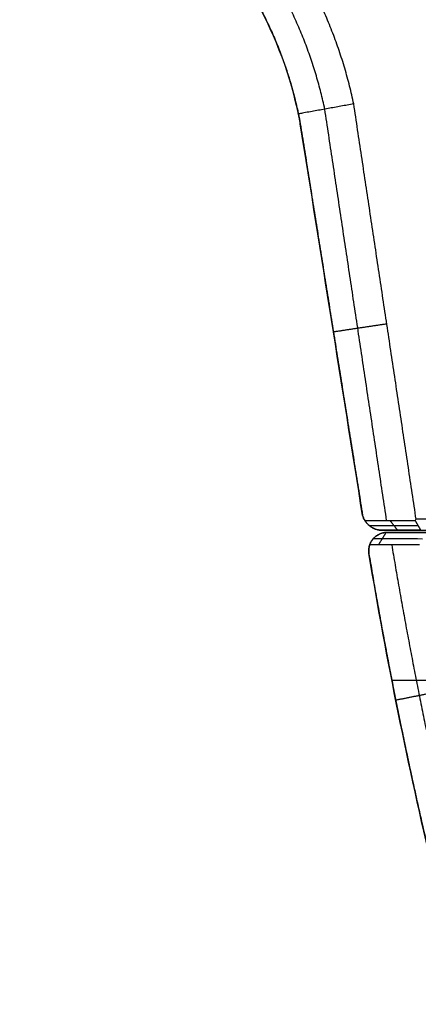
# Model space of a CAD drawing. Header units: millimetres. Extents: x -555 to 2346, y 1993 to 3099.
# Tile 3 of 40: x -233 to -124, y 2152 to 2420. Entities that reach past the tile are written whole.
import ezdxf

# ---------------------------------------------------------------- set-up
doc = ezdxf.new("R2010")
doc.units = ezdxf.units.MM
doc.layers.add('Base', color=7, linetype='Continuous', true_color=0x4c0000)
doc.layers.add('Tabletop', color=7, linetype='Continuous', true_color=0x7f7f3f)

msp = doc.modelspace()

# ---------------------------------------------------------------- linework, layer by layer
at = {"layer": 'Base'}
for points, weights in [([(-141.89, 2397.09, -19), (-150.57, 2438.08, -19), (-181.91, 2465.91, -19)], [1, 0.949870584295, 1]), ([(-149.77, 2395.67, -11), (-157.93, 2433.82, -11), (-187.06, 2459.78, -11)], [0.971691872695, 0.923579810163, 0.971725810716]), ([(-190.42, 2453.1), (-164.85, 2429.54), (-157.24, 2395.62)], [1, 0.954485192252, 1]), ([(-156.45, 2391.65), (-156.78, 2393.65), (-157.24, 2395.62)], [1, 0.999443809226, 1]), ([(-139.48, 2285.06), (-138.39, 2281.21), (-134.39, 2280.99)], [1, 0.814082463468, 1]), ([(-131.55, 2277.04, -11.5), (-124.21, 2232.93, -11.5), (-113.85, 2189.42, -11.5)], [0.999677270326, 0.999123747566, 0.999755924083]), ([(-137.76, 2274.67), (-130.5, 2231.19), (-120.27, 2188.31)], [1, 0.999410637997, 1])]:
    msp.add_rational_spline(points, weights, degree=2, dxfattribs=at)
for points, degree in [([(-157.24, 2395.62, -3.7), (-162.19, 2417.71, -3.78), (-173.77, 2437.76, -3.81), (-190.42, 2453.1, -3.79)], 3), ([(-124.89, 2283.99, -19), (-133.39, 2340.54, -19), (-141.89, 2397.09, -19)], 2), ([(-157.24, 2395.62), (-157.24, 2395.62, -1.85), (-157.24, 2395.62, -3.7)], 2), ([(-157.24, 2395.62, -3.7), (-157.14, 2395.2, -3.7), (-157.05, 2394.78, -3.7), (-156.96, 2394.36, -3.7)], 3), ([(-156.96, 2394.36, -3.7), (-156.77, 2393.47, -3.75), (-156.6, 2392.56, -3.78), (-156.45, 2391.65, -3.79)], 3), ([(-132.93, 2283.67, -11), (-141.35, 2339.67, -11), (-149.77, 2395.67, -11)], 2), ([(-156.45, 2391.65, -3.79), (-156.45, 2391.65, -1.9), (-156.45, 2391.65)], 2), ([(-156.45, 2391.65), (-147.97, 2338.36), (-139.48, 2285.06)], 2), ([(-139.48, 2285.06, -4.73), (-145.14, 2320.59, -4.42), (-150.79, 2356.12, -4.11), (-156.45, 2391.65, -3.79)], 3), ([(-147.97, 2338.36, -4.26), (-147.97, 2338.36, -2.13), (-147.97, 2338.36)], 2), ([(-132.88, 2337.17, -19), (-140.16, 2336.08, -11.65), (-147.43, 2334.98, -4.29)], 2), ([(-139.48, 2285.06), (-139.48, 2285.06, -2.36), (-139.48, 2285.06, -4.73)], 2), ([(-138.87, 2283.67, -5.12), (-139.12, 2284.09, -4.93), (-139.33, 2284.55, -4.8), (-139.48, 2285.06, -4.73)], 3), ([(-138.87, 2283.67, -5.12), (-132.02, 2283.67, -11.9), (-125.16, 2283.67, -18.68)], 2), ([(-137.73, 2282.33, -4.15), (-131.06, 2282.33, -10.75), (-124.39, 2282.33, -17.34)], 2), ([(-137.59, 2282.21, -4.11), (-137.59, 2282.21, -2.05), (-137.59, 2282.21)], 2), ([(-129.92, 2280.99, -9.78), (-130.97, 2282.33, -10.84), (-132.02, 2283.67, -11.9)], 2), ([(-124.89, 2283.99, -19), (-124.98, 2283.88, -18.89), (-125.07, 2283.78, -18.79), (-125.16, 2283.67, -18.68)], 3), ([(-113.72, 2283.99, -19), (-119.3, 2283.99, -19), (-124.89, 2283.99, -19)], 2), ([(-133.09, 2280.39, -5.8), (-134.14, 2278.72, -6.86), (-135.18, 2277.04, -7.92)], 2), ([(-134.39, 2280.99), (-134.39, 2280.99, -2.68), (-134.39, 2280.99, -5.36)], 2), ([(-123.63, 2280.99, -16), (-129.01, 2280.99, -10.68), (-134.39, 2280.99, -5.36)], 2), ([(-134.39, 2280.99), (-124.05, 2280.99), (-113.71, 2280.99)], 2), ([(-133.09, 2280.39, -5.8), (-133.09, 2280.39, -2.9), (-133.09, 2280.39)], 2), ([(-112.88, 2280.39), (-122.98, 2280.39), (-133.09, 2280.39)], 2), ([(-133.09, 2280.39, -5.8), (-129.64, 2280.39, -9.2), (-126.2, 2280.39, -12.6), (-122.75, 2280.39, -16)], 3), ([(-130.2, 2280.99, -9.5), (-121.96, 2280.99, -9.5), (-113.71, 2280.99, -9.5)], 2), ([(-129.34, 2280.39, -9.5), (-121.11, 2280.39, -9.5), (-112.88, 2280.39, -9.5)], 2), ([(-136.69, 2278.57, -4.52), (-136.69, 2278.57, -2.26), (-136.69, 2278.57)], 2), ([(-120.27, 2188.31, -5), (-127.08, 2216.89, -4.98), (-132.92, 2245.69, -4.98), (-137.76, 2274.67, -4.99)], 3), ([(-137.76, 2274.67, -4.99), (-137.76, 2274.67, -2.5), (-137.76, 2274.67)], 2), ([(-131.5, 2240.14), (-118.82, 2240.14), (-106.14, 2240.14)], 2), ([(-116.69, 2237.46, -19), (-123.56, 2236.08, -11.99), (-130.43, 2234.71, -4.98)], 2), ([(-129.75, 2231.34, -4.99), (-129.75, 2231.34, -2.49), (-129.75, 2231.34)], 2)]:
    msp.add_open_spline(points, degree=degree, dxfattribs=at)
for points, knots in [([(-141.89, 2397.09, -19), (-142.48, 2396.98, -18.41), (-143.64, 2396.77, -17.22), (-145.39, 2396.46, -15.44), (-147.14, 2396.14, -13.67), (-148.89, 2395.83, -11.89), (-150.64, 2395.51, -10.11), (-152.39, 2395.19, -8.33), (-154.14, 2394.88, -6.56), (-155.67, 2394.6, -5.01), (-156.6, 2394.43, -4.06), (-156.96, 2394.36, -3.7)], [0, 0, 0, 0, 2.514675, 5.029359, 7.544052, 10.058755, 12.573467, 15.088189, 17.602921, 20.117664, 21.645921, 21.645921, 21.645921, 21.645921]), ([(-134.39, 2280.99, -5.36), (-134.72, 2281.01, -5.06), (-135.23, 2281.08, -4.67), (-135.91, 2281.28, -4.31), (-136.33, 2281.45, -4.15), (-136.67, 2281.61, -4.07), (-136.96, 2281.77, -4.04), (-137.21, 2281.93, -4.04), (-137.43, 2282.09, -4.07), (-137.64, 2282.25, -4.12), (-137.82, 2282.41, -4.18), (-137.99, 2282.57, -4.26), (-138.15, 2282.73, -4.36), (-138.29, 2282.88, -4.46), (-138.43, 2283.04, -4.57), (-138.55, 2283.2, -4.7), (-138.67, 2283.36, -4.83), (-138.77, 2283.52, -4.97), (-138.84, 2283.62, -5.07), (-138.87, 2283.67, -5.12)], [0, 0, 0, 0, 1.321133, 1.931405, 2.381305, 2.752278, 3.076613, 3.370994, 3.645296, 3.905866, 4.157007, 4.401744, 4.642267, 4.880193, 5.116737, 5.352823, 5.589166, 5.826324, 6.064714, 6.064714, 6.064714, 6.064714]), ([(-125.16, 2283.67, -18.68), (-125.13, 2283.62, -18.63), (-125.07, 2283.52, -18.53), (-124.98, 2283.36, -18.37), (-124.89, 2283.2, -18.21), (-124.8, 2283.04, -18.05), (-124.71, 2282.88, -17.89), (-124.62, 2282.73, -17.74), (-124.53, 2282.57, -17.58), (-124.44, 2282.41, -17.42), (-124.35, 2282.25, -17.26), (-124.26, 2282.09, -17.11), (-124.17, 2281.94, -16.95), (-124.08, 2281.78, -16.79), (-123.99, 2281.62, -16.63), (-123.9, 2281.46, -16.47), (-123.81, 2281.31, -16.32), (-123.72, 2281.15, -16.16), (-123.66, 2281.04, -16.05), (-123.63, 2280.99, -16)], [-4.092563, -4.092563, -4.092563, -4.092563, -3.851824, -3.611085, -3.370346, -3.129607, -2.888868, -2.648129, -2.40739, -2.166651, -1.925912, -1.685173, -1.444434, -1.203695, -0.962956, -0.722217, -0.481478, -0.240739, 0, 0, 0, 0]), ([(-137.54, 2277.04, -5.59), (-137.52, 2277.11, -5.53), (-137.47, 2277.24, -5.42), (-137.39, 2277.44, -5.25), (-137.3, 2277.63, -5.1), (-137.19, 2277.83, -4.95), (-137.08, 2278.03, -4.82), (-136.95, 2278.23, -4.7), (-136.81, 2278.42, -4.59), (-136.65, 2278.62, -4.5), (-136.48, 2278.82, -4.42), (-136.28, 2279.02, -4.37), (-136.06, 2279.22, -4.34), (-135.81, 2279.42, -4.33), (-135.52, 2279.62, -4.37), (-135.18, 2279.82, -4.45), (-134.74, 2280.03, -4.62), (-134.01, 2280.29, -5.02), (-133.45, 2280.37, -5.47), (-133.09, 2280.39, -5.8)], [-6.649505, -6.649505, -6.649505, -6.649505, -6.37649, -6.106692, -5.839583, -5.574511, -5.310661, -5.046992, -4.782154, -4.514361, -4.241206, -3.959376, -3.664173, -3.348691, -3.002216, -2.606711, -2.127321, -1.475814, 0, 0, 0, 0]), ([(-137.76, 2274.67, -4.99), (-137.81, 2275.05, -5), (-137.83, 2275.43, -5.05), (-137.77, 2276.18, -5.23), (-137.7, 2276.53, -5.35), (-137.58, 2276.93, -5.54), (-137.56, 2276.99, -5.56), (-137.54, 2277.04, -5.59)], [0, 0, 0, 0, 1.153906, 1.153906, 2.304597, 2.304597, 2.512283, 2.512283, 2.512283, 2.512283]), ([(-123.95, 2277.04, -19), (-127.69, 2277.04, -15.31), (-131.44, 2277.04, -11.61), (-135.97, 2277.04, -7.15), (-136.76, 2277.04, -6.37), (-137.54, 2277.04, -5.59)], [-12.453962, -12.453962, -12.453962, -12.453962, 3.322867, 3.322867, 6.636445, 6.636445, 6.636445, 6.636445]), ([(-136.57, 2278.72, -4.46), (-135.76, 2278.72, -5.26), (-134.95, 2278.72, -6.06), (-134.14, 2278.72, -6.86), (-130.48, 2278.72, -10.47), (-126.83, 2278.72, -14.07), (-123.17, 2278.71, -17.68)], [-6.735925, -6.735925, -6.735925, -6.735925, -3.322867, -3.322867, -3.322867, 12.077766, 12.077766, 12.077766, 12.077766])]:
    msp.add_open_spline(points, degree=3, knots=knots, dxfattribs=at)
msp.add_rational_spline([(-133.09, 2280.39), (-135.3, 2280.28), (-136.69, 2278.57), (-138.09, 2276.86), (-137.76, 2274.67)], [1, 0.91389253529, 1, 0.91389253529, 1], degree=2, knots=[98.432155, 98.432155, 98.432155, 102.589925, 102.589925, 106.747695, 106.747695, 106.747695], dxfattribs=at)
at = {"layer": 'Tabletop'}
for points, knots in [([(444.58, 2492.72, 11), (444.58, 1992.72, 11), (-55.42, 1992.72, 11), (-555.42, 1992.72, 11), (-555.42, 2492.72, 11), (-555.42, 2992.72, 11), (-55.42, 2992.72, 11), (444.58, 2992.72, 11), (444.58, 2492.72, 11)], [-3141.592654, -3141.592654, -3141.592654, -2356.19449, -2356.19449, -1570.796327, -1570.796327, -785.398163, -785.398163, 0, 0, 0]), ([(444.58, 2492.72, 19), (444.58, 2992.72, 19), (-55.42, 2992.72, 19), (-555.42, 2992.72, 19), (-555.42, 2492.72, 19), (-555.42, 1992.72, 19), (-55.42, 1992.72, 19), (444.58, 1992.72, 19), (444.58, 2492.72, 19)], [0, 0, 0, 785.398163, 785.398163, 1570.796327, 1570.796327, 2356.19449, 2356.19449, 3141.592654, 3141.592654, 3141.592654]), ([(444.58, 2492.72, 15), (444.58, 1992.72, 15), (-55.42, 1992.72, 15), (-555.42, 1992.72, 15), (-555.42, 2492.72, 15), (-555.42, 2992.72, 15), (-55.42, 2992.72, 15), (444.58, 2992.72, 15), (444.58, 2492.72, 15)], [-3141.592654, -3141.592654, -3141.592654, -2356.19449, -2356.19449, -1570.796327, -1570.796327, -785.398163, -785.398163, 0, 0, 0]), ([(444.58, 2492.72, 19), (444.58, 1992.72, 19), (-55.42, 1992.72, 19), (-555.42, 1992.72, 19), (-555.42, 2492.72, 19), (-555.42, 2992.72, 19), (-55.42, 2992.72, 19), (444.58, 2992.72, 19), (444.58, 2492.72, 19)], [-3141.592654, -3141.592654, -3141.592654, -2356.19449, -2356.19449, -1570.796327, -1570.796327, -785.398163, -785.398163, 0, 0, 0]), ([(444.58, 2492.72, 11), (444.58, 2992.72, 11), (-55.42, 2992.72, 11), (-555.42, 2992.72, 11), (-555.42, 2492.72, 11), (-555.42, 1992.72, 11), (-55.42, 1992.72, 11), (444.58, 1992.72, 11), (444.58, 2492.72, 11)], [0, 0, 0, 1000, 1000, 2000, 2000, 3000, 3000, 4000, 4000, 4000]), ([(431.58, 2492.72, 5.5), (431.58, 2979.72, 5.5), (-55.42, 2979.72, 5.5), (-542.42, 2979.72, 5.5), (-542.42, 2492.72, 5.5), (-542.42, 2005.72, 5.5), (-55.42, 2005.72, 5.5), (431.58, 2005.72, 5.5), (431.58, 2492.72, 5.5)], [0, 0, 0, 1000, 1000, 2000, 2000, 3000, 3000, 4000, 4000, 4000]), ([(418.58, 2492.72), (418.58, 2018.72), (-55.42, 2018.72), (-529.42, 2018.72), (-529.42, 2492.72), (-529.42, 2966.72), (-55.42, 2966.72), (418.58, 2966.72), (418.58, 2492.72)], [-4000, -4000, -4000, -3000, -3000, -2000, -2000, -1000, -1000, 0, 0, 0])]:
    msp.add_rational_spline(points, [1, 0.707106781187, 1, 0.707106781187, 1, 0.707106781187, 1, 0.707106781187, 1], degree=2, knots=knots, dxfattribs=at)

doc.saveas('drawing.dxf')
